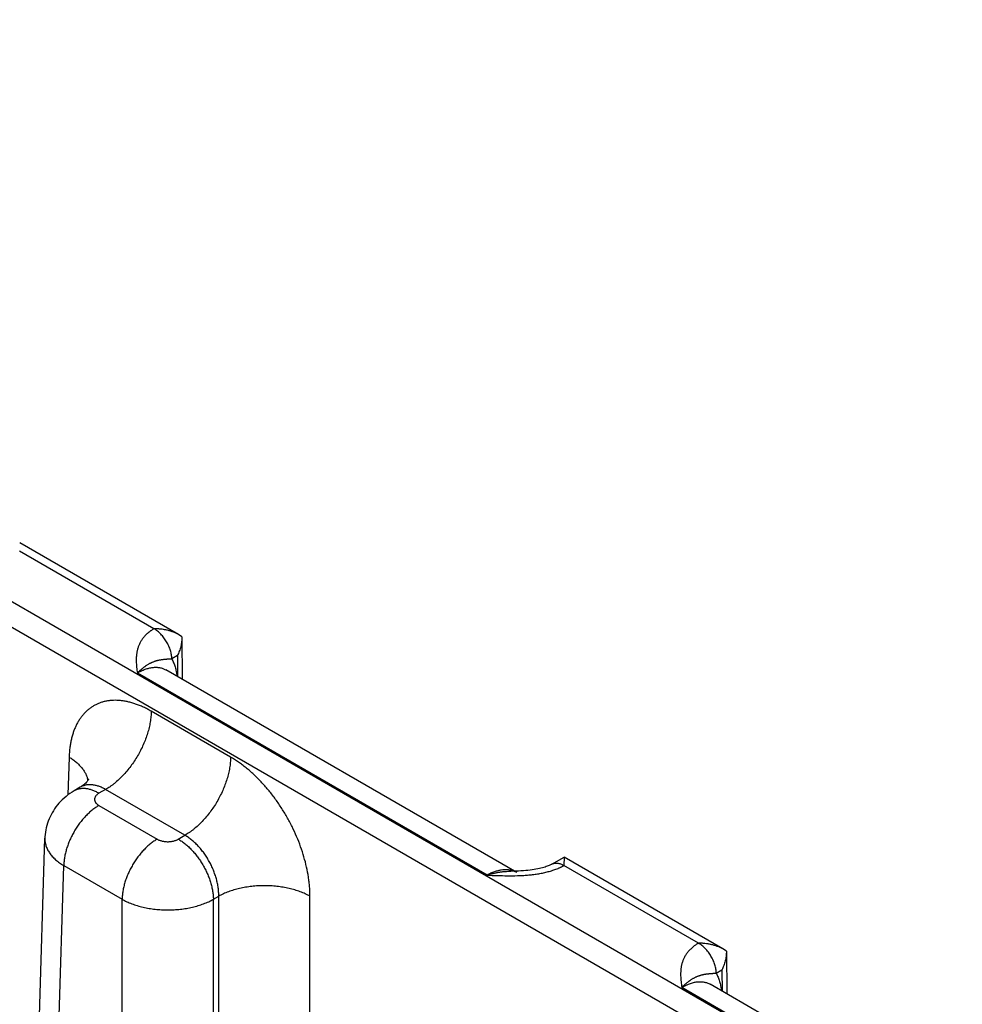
# Model space of a CAD drawing. Header units: inches. Extents: x 0 to 34, y 0 to 22.
# Tile 114 of 116: x 27.7 to 28.8, y 17.1 to 18.3. Entities that reach past the tile are written whole.
import ezdxf

# ---------------------------------------------------------------- set-up
doc = ezdxf.new("R2010")
doc.units = ezdxf.units.IN
doc.header["$LTSCALE"] = 1.87
doc.header["$MEASUREMENT"] = 0
doc.layers.get('0').update_dxf_attribs({"linetype": 'CONTINUOUS'})

msp = doc.modelspace()

# ---------------------------------------------------------------- linework, layer by layer
at = {"color": 7, "linetype": 'CONTINUOUS'}
for p, q in [((29.6694, 16.4585), (24.4381, 19.4789)), ((29.6559, 16.4354), (24.4246, 19.4559)), ((27.889, 17.5634), (27.6972, 17.6741)), ((27.8593, 17.5704), (27.6969, 17.6642)), ((27.8932, 17.5606), (27.889, 17.5634)), ((27.8932, 17.5606), (27.8936, 17.5092)), ((27.8877, 17.538), (27.8809, 17.5339)), ((27.8877, 17.538), (27.8879, 17.5125)), ((28.2618, 17.2729), (27.8393, 17.5169)), ((28.2976, 17.2759), (27.8735, 17.5208)), ((27.9519, 17.4154), (27.8561, 17.4708)), ((27.7568, 17.4154), (27.7554, 17.3698)), ((27.7704, 17.379), (27.7629, 17.3747)), ((27.8009, 17.3764), (27.7929, 17.3717)), ((27.8968, 17.321), (27.8009, 17.3764)), ((27.7929, 17.357), (27.8633, 17.3164)), ((27.6917, 16.1299), (27.7276, 17.3174)), ((27.8887, 17.3164), (27.8968, 17.321)), ((28.3399, 17.2862), (28.3548, 17.2945)), ((28.3548, 17.2945), (28.3545, 17.2845)), ((28.5466, 17.1837), (28.3548, 17.2945)), ((27.7146, 16.0977), (27.7504, 17.2844)), ((27.7504, 17.2844), (27.8208, 17.2437)), ((28.5169, 17.1907), (28.3545, 17.2845)), ((27.8208, 16.0363), (27.8208, 17.2437)), ((27.9311, 17.2437), (27.9375, 17.2474)), ((27.9311, 16.0363), (27.9311, 17.2437)), ((27.9375, 16.04), (27.9375, 17.2474)), ((28.0478, 17.0728), (28.0478, 17.2474)), ((28.5508, 17.1809), (28.5466, 17.1837)), ((28.5508, 17.1809), (28.5512, 17.1295)), ((28.5453, 17.1583), (28.5385, 17.1542)), ((28.5453, 17.1583), (28.5455, 17.1328)), ((28.9194, 16.8932), (28.4969, 17.1372)), ((28.9552, 16.8962), (28.5311, 17.1411))]:
    msp.add_line(p, q, dxfattribs=at)
for points in [[(27.7805, 17.3893), (27.7806, 17.3893), (27.7805, 17.3893), (27.7805, 17.3891), (27.7803, 17.3888), (27.7802, 17.3885), (27.7799, 17.388), (27.7795, 17.3874), (27.779, 17.3867), (27.7785, 17.3859), (27.7777, 17.385), (27.7769, 17.3841), (27.7759, 17.3831), (27.7747, 17.382), (27.7734, 17.381), (27.7719, 17.38), (27.7704, 17.379)], [(27.7629, 17.3747), (27.7604, 17.3732), (27.7579, 17.3715), (27.7554, 17.3698), (27.7531, 17.3679), (27.7508, 17.366), (27.7486, 17.364), (27.7466, 17.362), (27.7446, 17.3598), (27.7428, 17.3576), (27.741, 17.3554), (27.7393, 17.3531), (27.7378, 17.3507), (27.7363, 17.3483), (27.735, 17.3458), (27.7338, 17.3433), (27.7326, 17.3407), (27.7316, 17.3381), (27.7307, 17.3355), (27.7299, 17.3329), (27.7293, 17.3302), (27.7287, 17.3275), (27.7283, 17.3247), (27.7279, 17.322), (27.7277, 17.3192), (27.7276, 17.3174)], [(28.3399, 17.2862), (28.3393, 17.2858), (28.3385, 17.2854), (28.3376, 17.285), (28.3366, 17.2846), (28.3355, 17.2841), (28.3343, 17.2836), (28.3331, 17.2832), (28.3317, 17.2827), (28.3302, 17.2822), (28.3285, 17.2818), (28.3268, 17.2813), (28.3249, 17.2809), (28.323, 17.2804), (28.3208, 17.28), (28.3186, 17.2796), (28.3162, 17.2793), (28.3137, 17.2789), (28.3111, 17.2786), (28.3084, 17.2784), (28.3056, 17.2781), (28.3026, 17.278), (28.2996, 17.2778), (28.2965, 17.2777), (28.2933, 17.2777), (28.2903, 17.2776)]]:
    msp.add_lwpolyline(points, dxfattribs=at)
msp.add_arc((28.2853, 17.2546), 0.0247, 60.0201, 69.5547, dxfattribs=at)
for points, knots in [([(27.8593, 17.5704), (27.8589, 17.5702), (27.8582, 17.5698), (27.8572, 17.5691), (27.8562, 17.5684), (27.8549, 17.5675), (27.8534, 17.5664), (27.8517, 17.5649), (27.85, 17.5634), (27.8485, 17.5619), (27.8471, 17.5603), (27.8459, 17.5587), (27.8447, 17.5571), (27.8436, 17.5554), (27.8427, 17.5537), (27.8418, 17.552), (27.841, 17.5503), (27.8404, 17.5486), (27.8398, 17.5468), (27.8393, 17.5451), (27.8389, 17.5433), (27.8386, 17.5416), (27.8383, 17.5398), (27.8381, 17.5381), (27.838, 17.5363), (27.8379, 17.5339), (27.8379, 17.531), (27.8381, 17.5275), (27.8384, 17.5239), (27.8388, 17.5204), (27.8391, 17.5181), (27.8393, 17.5169)], [0, 0, 0, 0, 0.020016, 0.039778, 0.059278, 0.078527, 0.116295, 0.153104, 0.188992, 0.223999, 0.258174, 0.291572, 0.324254, 0.356282, 0.38772, 0.418636, 0.449095, 0.479161, 0.508894, 0.538353, 0.567592, 0.596656, 0.625591, 0.654433, 0.683214, 0.71196, 0.769421, 0.826934, 0.884543, 0.942245, 1, 1, 1, 1]), ([(27.889, 17.5634), (27.8879, 17.564), (27.8857, 17.5651), (27.8822, 17.5666), (27.8786, 17.5678), (27.8748, 17.5688), (27.871, 17.5695), (27.8678, 17.57), (27.8652, 17.5702), (27.8632, 17.5703), (27.8612, 17.5704), (27.8599, 17.5704), (27.8593, 17.5704)], [0, 0, 0, 0, 0.120791, 0.243393, 0.36745, 0.492654, 0.618735, 0.745456, 0.808995, 0.872615, 0.936292, 1, 1, 1, 1]), ([(27.8809, 17.5339), (27.8809, 17.5347), (27.8808, 17.5364), (27.8805, 17.5389), (27.88, 17.5416), (27.8793, 17.5442), (27.8784, 17.5469), (27.8773, 17.5495), (27.876, 17.5522), (27.8746, 17.5547), (27.8731, 17.5572), (27.8714, 17.5596), (27.8696, 17.5618), (27.8677, 17.5639), (27.8657, 17.5658), (27.8636, 17.5676), (27.8615, 17.5691), (27.8601, 17.57), (27.8594, 17.5704)], [0, 0, 0, 0, 0.055737, 0.113935, 0.174369, 0.236755, 0.300766, 0.366036, 0.432175, 0.498774, 0.565416, 0.631682, 0.697163, 0.761462, 0.824209, 0.885068, 0.943744, 1, 1, 1, 1]), ([(27.8932, 17.5603), (27.8932, 17.5593), (27.8931, 17.5574), (27.8928, 17.5546), (27.8924, 17.5517), (27.8917, 17.5489), (27.8909, 17.5461), (27.89, 17.5433), (27.8889, 17.5406), (27.8881, 17.5388), (27.8877, 17.538)], [0, 0, 0, 0, 0.123766, 0.248167, 0.373057, 0.498294, 0.623741, 0.749264, 0.874729, 1, 1, 1, 1]), ([(27.8809, 17.5339), (27.8803, 17.5339), (27.8795, 17.5338), (27.8784, 17.5337), (27.8776, 17.5337), (27.8769, 17.5336), (27.8761, 17.5336), (27.8754, 17.5335), (27.8747, 17.5335), (27.874, 17.5334), (27.8732, 17.5333), (27.8721, 17.5332), (27.8708, 17.5331), (27.8696, 17.533), (27.8684, 17.5328), (27.8673, 17.5326), (27.8661, 17.5324), (27.865, 17.5322), (27.8638, 17.532), (27.8626, 17.5317), (27.8614, 17.5313), (27.8603, 17.5309), (27.8591, 17.5305), (27.8578, 17.53), (27.8568, 17.5296), (27.856, 17.5292), (27.8551, 17.5288), (27.8541, 17.5283), (27.8528, 17.5276), (27.8515, 17.5268), (27.8502, 17.526), (27.8491, 17.5252), (27.8482, 17.5246), (27.8473, 17.5239), (27.8461, 17.5231), (27.8448, 17.522), (27.8436, 17.521), (27.8427, 17.5202), (27.8418, 17.5194), (27.8406, 17.5183), (27.8397, 17.5174), (27.8393, 17.5169)], [0, 0, 0, 0, 0.036791, 0.05426, 0.071165, 0.087544, 0.103436, 0.118881, 0.13392, 0.14859, 0.162927, 0.19074, 0.217628, 0.243831, 0.269565, 0.295024, 0.320384, 0.345797, 0.371404, 0.397327, 0.423684, 0.450571, 0.478078, 0.506279, 0.535247, 0.550043, 0.565058, 0.595758, 0.627381, 0.659968, 0.693562, 0.728193, 0.745896, 0.763857, 0.800567, 0.838346, 0.877194, 0.897012, 0.917088, 0.958023, 1, 1, 1, 1]), ([(27.8809, 17.5339), (27.8813, 17.5332), (27.8821, 17.5317), (27.8831, 17.5293), (27.8841, 17.5269), (27.8849, 17.5243), (27.8856, 17.5216), (27.8864, 17.5179), (27.8868, 17.515), (27.887, 17.513)], [0, 0, 0, 0, 0.114129, 0.231101, 0.351088, 0.474232, 0.600641, 0.73039, 1, 1, 1, 1]), ([(27.8393, 17.5169), (27.8397, 17.5171), (27.8404, 17.5176), (27.8416, 17.5183), (27.8428, 17.5189), (27.844, 17.5195), (27.8452, 17.52), (27.8467, 17.5207), (27.8487, 17.5215), (27.851, 17.5223), (27.8533, 17.5229), (27.8555, 17.5234), (27.8578, 17.5237), (27.8599, 17.5239), (27.8621, 17.5239), (27.8641, 17.5238), (27.8661, 17.5235), (27.8681, 17.5231), (27.87, 17.5225), (27.8718, 17.5217), (27.8729, 17.5211), (27.8735, 17.5208)], [0, 0, 0, 0, 0.03817, 0.075849, 0.112998, 0.149638, 0.185777, 0.221406, 0.291136, 0.358851, 0.424592, 0.48842, 0.550424, 0.610718, 0.669442, 0.726766, 0.782884, 0.838017, 0.892406, 0.94631, 1, 1, 1, 1]), ([(27.8561, 17.4708), (27.8545, 17.4717), (27.8514, 17.4734), (27.8467, 17.4757), (27.8419, 17.4778), (27.8373, 17.4795), (27.8326, 17.481), (27.828, 17.4822), (27.8235, 17.4831), (27.819, 17.4837), (27.8146, 17.484), (27.8104, 17.484), (27.8062, 17.4837), (27.8021, 17.4831), (27.7982, 17.4822), (27.7943, 17.481), (27.7907, 17.4795), (27.7872, 17.4777), (27.7838, 17.4756), (27.7806, 17.4733), (27.7776, 17.4707), (27.7747, 17.4678), (27.7721, 17.4646), (27.7696, 17.4612), (27.7674, 17.4576), (27.7653, 17.4537), (27.7635, 17.4496), (27.7619, 17.4453), (27.7604, 17.4408), (27.7593, 17.436), (27.7583, 17.4311), (27.7576, 17.426), (27.7571, 17.4208), (27.7569, 17.4172), (27.7568, 17.4154)], [0, 0, 0, 0, 0.037314, 0.073712, 0.109185, 0.143732, 0.177362, 0.210095, 0.241959, 0.272994, 0.303251, 0.332794, 0.361698, 0.390047, 0.41794, 0.44548, 0.472782, 0.499963, 0.527144, 0.554448, 0.581991, 0.609887, 0.638241, 0.667149, 0.696698, 0.726961, 0.758002, 0.789873, 0.822611, 0.856248, 0.890801, 0.926279, 0.962681, 1, 1, 1, 1]), ([(27.8561, 17.4708), (27.856, 17.4686), (27.8558, 17.4643), (27.8549, 17.4577), (27.8535, 17.4509), (27.8516, 17.4441), (27.8493, 17.4372), (27.8465, 17.4303), (27.8433, 17.4235), (27.8396, 17.4169), (27.8356, 17.4105), (27.8313, 17.4044), (27.8267, 17.3986), (27.8219, 17.3931), (27.8169, 17.3882), (27.8125, 17.3844), (27.809, 17.3816), (27.8055, 17.3791), (27.8027, 17.3774), (27.8009, 17.3764)], [0, 0, 0, 0, 0.056204, 0.114844, 0.175677, 0.238406, 0.302692, 0.368164, 0.434427, 0.501069, 0.567675, 0.633826, 0.699114, 0.763148, 0.825562, 0.886023, 0.915434, 0.944253, 1, 1, 1, 1]), ([(27.7568, 17.4154), (27.7584, 17.4145), (27.7614, 17.4125), (27.7655, 17.4094), (27.7692, 17.406), (27.7723, 17.4024), (27.7746, 17.3993), (27.776, 17.3968), (27.777, 17.3949), (27.7778, 17.393), (27.7785, 17.391), (27.779, 17.3891), (27.7792, 17.3878), (27.7793, 17.3871)], [0, 0, 0, 0, 0.146512, 0.286392, 0.419591, 0.546273, 0.666836, 0.725047, 0.782, 0.837822, 0.892655, 0.946657, 1, 1, 1, 1]), ([(27.9519, 17.4154), (27.9519, 17.4133), (27.9516, 17.4089), (27.9508, 17.4023), (27.9494, 17.3956), (27.9475, 17.3887), (27.9452, 17.3818), (27.9424, 17.375), (27.9391, 17.3682), (27.9355, 17.3615), (27.9315, 17.3551), (27.9272, 17.349), (27.9226, 17.3432), (27.9178, 17.3378), (27.9127, 17.3328), (27.9084, 17.3291), (27.9048, 17.3263), (27.9013, 17.3238), (27.8986, 17.3221), (27.8968, 17.321)], [0, 0, 0, 0, 0.056204, 0.114844, 0.175677, 0.238406, 0.302692, 0.368164, 0.434427, 0.501069, 0.567675, 0.633826, 0.699114, 0.763148, 0.825562, 0.886023, 0.915434, 0.944253, 1, 1, 1, 1]), ([(28.0478, 17.2474), (28.0478, 17.2493), (28.0477, 17.2531), (28.0474, 17.2588), (28.0468, 17.2647), (28.0457, 17.2726), (28.0438, 17.2828), (28.0406, 17.295), (28.0366, 17.3073), (28.0318, 17.3195), (28.0262, 17.3316), (28.0199, 17.3434), (28.013, 17.3548), (28.0055, 17.3657), (27.9974, 17.376), (27.9889, 17.3856), (27.9815, 17.393), (27.9754, 17.3985), (27.9708, 17.4024), (27.9661, 17.406), (27.9614, 17.4094), (27.9567, 17.4126), (27.9535, 17.4145), (27.9519, 17.4154)], [0, 0, 0, 0, 0.027978, 0.056572, 0.085757, 0.115506, 0.176553, 0.23943, 0.303801, 0.369301, 0.43554, 0.502116, 0.568618, 0.634638, 0.699776, 0.763649, 0.825903, 0.856325, 0.886225, 0.91557, 0.944331, 0.972481, 1, 1, 1, 1]), ([(27.7929, 17.3717), (27.7915, 17.3725), (27.7895, 17.3736), (27.7867, 17.3748), (27.784, 17.3758), (27.7813, 17.3766), (27.7786, 17.3771), (27.7766, 17.3774), (27.7747, 17.3775), (27.7729, 17.3775), (27.7711, 17.3773), (27.7693, 17.3771), (27.7676, 17.3767), (27.7659, 17.3761), (27.7644, 17.3755), (27.7634, 17.375), (27.7629, 17.3747)], [0, 0, 0, 0, 0.148542, 0.219948, 0.289419, 0.422584, 0.48642, 0.548508, 0.608953, 0.667884, 0.725457, 0.781852, 0.837272, 0.891941, 0.9461, 1, 1, 1, 1]), ([(27.8009, 17.3764), (27.7996, 17.3771), (27.7975, 17.3782), (27.7947, 17.3794), (27.7926, 17.3802), (27.7906, 17.3808), (27.7886, 17.3813), (27.7865, 17.3817), (27.7846, 17.3819), (27.7826, 17.3821), (27.7807, 17.382), (27.7789, 17.3819), (27.7771, 17.3816), (27.7753, 17.3811), (27.7736, 17.3806), (27.772, 17.3799), (27.7709, 17.3793), (27.7704, 17.379)], [0, 0, 0, 0, 0.14636, 0.216859, 0.285561, 0.352491, 0.417692, 0.481232, 0.543197, 0.603699, 0.662869, 0.720865, 0.777862, 0.834055, 0.889659, 0.944896, 1, 1, 1, 1]), ([(27.7929, 17.3717), (27.7925, 17.3715), (27.7917, 17.371), (27.7906, 17.3702), (27.7899, 17.3694), (27.7893, 17.3688), (27.7888, 17.3682), (27.7883, 17.3674), (27.788, 17.3666), (27.7878, 17.3659), (27.7877, 17.3654), (27.7876, 17.3649), (27.7876, 17.3644), (27.7876, 17.3638), (27.7877, 17.3633), (27.7878, 17.3628), (27.788, 17.3621), (27.7883, 17.3613), (27.7888, 17.3605), (27.7893, 17.3599), (27.7899, 17.3593), (27.7906, 17.3585), (27.7917, 17.3577), (27.7925, 17.3572), (27.7929, 17.357)], [0, 0, 0, 0, 0.074282, 0.144711, 0.211306, 0.243231, 0.274281, 0.333946, 0.390901, 0.418618, 0.445958, 0.473044, 0.5, 0.526956, 0.554042, 0.581382, 0.609099, 0.666054, 0.725719, 0.756769, 0.788694, 0.855289, 0.925718, 1, 1, 1, 1]), ([(27.7929, 17.357), (27.7915, 17.3562), (27.7887, 17.3544), (27.7846, 17.3514), (27.7806, 17.3479), (27.7767, 17.3441), (27.773, 17.3399), (27.7695, 17.3355), (27.7661, 17.3307), (27.7631, 17.3258), (27.7603, 17.3207), (27.7578, 17.3155), (27.7556, 17.3102), (27.7538, 17.3049), (27.7524, 17.2996), (27.7513, 17.2944), (27.7507, 17.2894), (27.7505, 17.286), (27.7504, 17.2844)], [0, 0, 0, 0, 0.055747, 0.113969, 0.17443, 0.236844, 0.300879, 0.366168, 0.43232, 0.498926, 0.565569, 0.631832, 0.697305, 0.761592, 0.824321, 0.885155, 0.943796, 1, 1, 1, 1]), ([(27.7276, 17.3174), (27.7276, 17.3166), (27.7276, 17.3151), (27.7278, 17.3128), (27.7283, 17.3106), (27.7289, 17.3083), (27.7297, 17.3061), (27.7307, 17.3039), (27.7319, 17.3017), (27.7333, 17.2996), (27.7348, 17.2975), (27.7372, 17.2947), (27.7399, 17.2921), (27.7428, 17.2896), (27.746, 17.2871), (27.7486, 17.2854), (27.7504, 17.2844)], [0, 0, 0, 0, 0.05373, 0.107707, 0.162195, 0.217445, 0.273689, 0.33114, 0.389983, 0.450379, 0.512462, 0.576337, 0.709708, 0.779346, 0.850956, 1, 1, 1, 1]), ([(27.8633, 17.3164), (27.8619, 17.3155), (27.8591, 17.3138), (27.855, 17.3107), (27.851, 17.3073), (27.8471, 17.3034), (27.8434, 17.2993), (27.8399, 17.2948), (27.8366, 17.2901), (27.8335, 17.2852), (27.8307, 17.2801), (27.8282, 17.2748), (27.8261, 17.2696), (27.8242, 17.2643), (27.8228, 17.259), (27.8217, 17.2538), (27.8211, 17.2487), (27.8209, 17.2454), (27.8208, 17.2437)], [0, 0, 0, 0, 0.055747, 0.113969, 0.17443, 0.236844, 0.300879, 0.366168, 0.43232, 0.498926, 0.565569, 0.631832, 0.697305, 0.761592, 0.824321, 0.885155, 0.943796, 1, 1, 1, 1]), ([(27.8633, 17.3164), (27.8637, 17.3161), (27.8646, 17.3156), (27.866, 17.315), (27.8675, 17.3145), (27.8691, 17.3141), (27.8708, 17.3137), (27.8725, 17.3135), (27.8742, 17.3133), (27.876, 17.3133), (27.8778, 17.3133), (27.8795, 17.3135), (27.8812, 17.3137), (27.8829, 17.3141), (27.8845, 17.3145), (27.886, 17.315), (27.8874, 17.3156), (27.8883, 17.3161), (27.8887, 17.3164)], [0, 0, 0, 0, 0.055839, 0.11418, 0.174783, 0.237353, 0.301548, 0.366992, 0.433282, 0.5, 0.566718, 0.633008, 0.698452, 0.762647, 0.825217, 0.88582, 0.944161, 1, 1, 1, 1]), ([(27.8887, 17.3164), (27.8901, 17.3155), (27.8929, 17.3138), (27.897, 17.3107), (27.901, 17.3073), (27.9049, 17.3034), (27.9086, 17.2993), (27.9121, 17.2948), (27.9154, 17.2901), (27.9185, 17.2852), (27.9213, 17.2801), (27.9238, 17.2748), (27.9259, 17.2696), (27.9277, 17.2643), (27.9292, 17.259), (27.9302, 17.2538), (27.9309, 17.2487), (27.9311, 17.2454), (27.9311, 17.2437)], [0, 0, 0, 0, 0.055747, 0.113969, 0.17443, 0.236844, 0.300879, 0.366168, 0.43232, 0.498926, 0.565569, 0.631832, 0.697305, 0.761592, 0.824321, 0.885155, 0.943796, 1, 1, 1, 1]), ([(27.9375, 17.2474), (27.9376, 17.2491), (27.9375, 17.2525), (27.937, 17.2576), (27.9361, 17.2629), (27.9348, 17.2683), (27.9331, 17.2737), (27.9311, 17.2791), (27.9288, 17.2844), (27.9261, 17.2895), (27.9231, 17.2945), (27.9199, 17.2993), (27.9165, 17.3038), (27.9128, 17.308), (27.909, 17.3119), (27.905, 17.3153), (27.901, 17.3184), (27.8982, 17.3202), (27.8968, 17.321)], [0, 0, 0, 0, 0.057025, 0.116321, 0.177647, 0.240717, 0.305201, 0.370741, 0.436955, 0.503451, 0.569827, 0.635685, 0.700637, 0.764314, 0.826372, 0.886503, 0.944448, 1, 1, 1, 1]), ([(28.2618, 17.2729), (28.2659, 17.2727), (28.274, 17.2724), (28.2863, 17.2721), (28.2954, 17.2721), (28.3015, 17.2724), (28.3046, 17.2725), (28.3076, 17.2727), (28.3107, 17.2729), (28.3137, 17.2732), (28.3177, 17.2737), (28.3226, 17.2743), (28.3285, 17.2754), (28.3341, 17.2767), (28.3396, 17.2782), (28.3441, 17.2797), (28.347, 17.2809), (28.3487, 17.2816), (28.3499, 17.2821), (28.3511, 17.2827), (28.3522, 17.2833), (28.3534, 17.2839), (28.3541, 17.2843), (28.3545, 17.2845)], [0, 0, 0, 0, 0.129267, 0.258658, 0.388097, 0.420423, 0.452714, 0.484956, 0.517131, 0.549221, 0.581203, 0.644743, 0.707528, 0.769295, 0.829747, 0.888565, 0.917263, 0.931415, 0.94543, 0.959303, 0.973028, 0.986594, 1, 1, 1, 1]), ([(28.2939, 17.2777), (28.2933, 17.2779), (28.2922, 17.2783), (28.2904, 17.2787), (28.2886, 17.2791), (28.2867, 17.2793), (28.2848, 17.2794), (28.2822, 17.2794), (28.2788, 17.279), (28.2746, 17.2782), (28.2704, 17.2769), (28.2661, 17.2751), (28.2632, 17.2737), (28.2618, 17.2729)], [0, 0, 0, 0, 0.053874, 0.108377, 0.163667, 0.21989, 0.277178, 0.335645, 0.456466, 0.583031, 0.715729, 0.854728, 1, 1, 1, 1]), ([(28.2618, 17.2729), (28.263, 17.2733), (28.2648, 17.2739), (28.2672, 17.2745), (28.269, 17.275), (28.2708, 17.2754), (28.2726, 17.2758), (28.2744, 17.2762), (28.2762, 17.2765), (28.278, 17.2768), (28.2798, 17.277), (28.2816, 17.2772), (28.2839, 17.2774), (28.2868, 17.2776), (28.2892, 17.2776), (28.2903, 17.2776)], [0, 0, 0, 0, 0.130322, 0.1949, 0.25907, 0.322829, 0.386199, 0.449192, 0.511811, 0.574047, 0.635896, 0.697387, 0.758552, 0.879912, 1, 1, 1, 1]), ([(28.3399, 17.2862), (28.3402, 17.2863), (28.3407, 17.2866), (28.3414, 17.2869), (28.3422, 17.2871), (28.3431, 17.2873), (28.3439, 17.2874), (28.3451, 17.2875), (28.3467, 17.2874), (28.3486, 17.2871), (28.3505, 17.2865), (28.3525, 17.2856), (28.3538, 17.2849), (28.3545, 17.2845)], [0, 0, 0, 0, 0.053721, 0.107707, 0.162214, 0.217488, 0.273758, 0.331231, 0.450426, 0.576323, 0.709682, 0.85089, 1, 1, 1, 1]), ([(28.0478, 17.2474), (28.0469, 17.2479), (28.045, 17.2489), (28.0421, 17.2503), (28.0391, 17.2516), (28.0349, 17.2533), (28.0294, 17.2551), (28.0225, 17.2569), (28.0153, 17.2583), (28.0079, 17.2594), (28.0003, 17.26), (27.9927, 17.2602), (27.985, 17.26), (27.9775, 17.2594), (27.9701, 17.2583), (27.9629, 17.2569), (27.956, 17.2551), (27.9504, 17.2533), (27.9462, 17.2516), (27.9432, 17.2503), (27.9403, 17.2489), (27.9384, 17.2479), (27.9375, 17.2474)], [0, 0, 0, 0, 0.027447, 0.055573, 0.084353, 0.113757, 0.174287, 0.236862, 0.301125, 0.366684, 0.43312, 0.5, 0.56688, 0.633316, 0.698875, 0.763138, 0.825713, 0.886243, 0.915647, 0.944427, 0.972553, 1, 1, 1, 1]), ([(27.8208, 17.2437), (27.8227, 17.2427), (27.8256, 17.2412), (27.8296, 17.2395), (27.8338, 17.2378), (27.8393, 17.236), (27.8462, 17.2341), (27.8534, 17.2327), (27.8608, 17.2317), (27.8684, 17.231), (27.876, 17.2308), (27.8836, 17.231), (27.8912, 17.2317), (27.8986, 17.2327), (27.9058, 17.2341), (27.9127, 17.236), (27.9182, 17.2378), (27.9224, 17.2395), (27.9264, 17.2412), (27.9293, 17.2427), (27.9311, 17.2437)], [0, 0, 0, 0, 0.055627, 0.084429, 0.11385, 0.174397, 0.236972, 0.30122, 0.366753, 0.433157, 0.499999, 0.566842, 0.633246, 0.698779, 0.763027, 0.825602, 0.88615, 0.91557, 0.944373, 1, 1, 1, 1]), ([(28.5169, 17.1907), (28.5165, 17.1905), (28.5158, 17.1901), (28.5148, 17.1894), (28.5138, 17.1887), (28.5125, 17.1878), (28.511, 17.1867), (28.5093, 17.1852), (28.5077, 17.1837), (28.5061, 17.1822), (28.5048, 17.1806), (28.5035, 17.179), (28.5023, 17.1774), (28.5012, 17.1757), (28.5003, 17.174), (28.4994, 17.1723), (28.4986, 17.1706), (28.498, 17.1689), (28.4974, 17.1671), (28.4969, 17.1654), (28.4965, 17.1637), (28.4962, 17.1619), (28.4959, 17.1601), (28.4957, 17.1584), (28.4956, 17.1566), (28.4955, 17.1542), (28.4955, 17.1513), (28.4957, 17.1478), (28.496, 17.1442), (28.4964, 17.1407), (28.4967, 17.1384), (28.4969, 17.1372)], [0, 0, 0, 0, 0.020016, 0.039778, 0.059278, 0.078527, 0.116295, 0.153104, 0.188992, 0.223999, 0.258174, 0.291572, 0.324254, 0.356282, 0.38772, 0.418636, 0.449095, 0.479161, 0.508894, 0.538353, 0.567592, 0.596656, 0.625591, 0.654433, 0.683214, 0.71196, 0.769421, 0.826934, 0.884543, 0.942245, 1, 1, 1, 1]), ([(28.5466, 17.1837), (28.5455, 17.1843), (28.5433, 17.1855), (28.5398, 17.1869), (28.5362, 17.1881), (28.5324, 17.1891), (28.5286, 17.1898), (28.5254, 17.1903), (28.5228, 17.1905), (28.5208, 17.1906), (28.5188, 17.1907), (28.5175, 17.1907), (28.5169, 17.1907)], [0, 0, 0, 0, 0.120791, 0.243393, 0.36745, 0.492654, 0.618735, 0.745456, 0.808995, 0.872615, 0.936292, 1, 1, 1, 1]), ([(28.5385, 17.1542), (28.5385, 17.155), (28.5384, 17.1567), (28.5381, 17.1593), (28.5376, 17.1619), (28.5369, 17.1645), (28.536, 17.1672), (28.5349, 17.1698), (28.5336, 17.1725), (28.5322, 17.175), (28.5307, 17.1775), (28.529, 17.1799), (28.5272, 17.1821), (28.5253, 17.1842), (28.5233, 17.1862), (28.5212, 17.1879), (28.5191, 17.1894), (28.5177, 17.1903), (28.517, 17.1907)], [0, 0, 0, 0, 0.055737, 0.113935, 0.174369, 0.236755, 0.300766, 0.366036, 0.432175, 0.498774, 0.565416, 0.631682, 0.697163, 0.761462, 0.824209, 0.885068, 0.943744, 1, 1, 1, 1]), ([(28.5508, 17.1806), (28.5508, 17.1797), (28.5507, 17.1777), (28.5505, 17.1749), (28.55, 17.172), (28.5493, 17.1692), (28.5485, 17.1664), (28.5476, 17.1636), (28.5465, 17.1609), (28.5457, 17.1591), (28.5453, 17.1583)], [0, 0, 0, 0, 0.123766, 0.248167, 0.373057, 0.498294, 0.623741, 0.749264, 0.874729, 1, 1, 1, 1]), ([(28.5385, 17.1542), (28.5379, 17.1542), (28.5371, 17.1541), (28.536, 17.1541), (28.5352, 17.154), (28.5345, 17.1539), (28.5337, 17.1539), (28.533, 17.1538), (28.5323, 17.1538), (28.5316, 17.1537), (28.5308, 17.1536), (28.5297, 17.1535), (28.5285, 17.1534), (28.5272, 17.1533), (28.5261, 17.1531), (28.5249, 17.1529), (28.5237, 17.1527), (28.5226, 17.1525), (28.5214, 17.1523), (28.5202, 17.152), (28.5191, 17.1516), (28.5179, 17.1513), (28.5167, 17.1508), (28.5154, 17.1503), (28.5144, 17.1499), (28.5136, 17.1495), (28.5128, 17.1491), (28.5117, 17.1486), (28.5104, 17.1479), (28.5091, 17.1471), (28.5078, 17.1463), (28.5067, 17.1455), (28.5058, 17.1449), (28.5049, 17.1442), (28.5038, 17.1434), (28.5024, 17.1423), (28.5012, 17.1413), (28.5003, 17.1405), (28.4994, 17.1397), (28.4983, 17.1386), (28.4973, 17.1377), (28.4969, 17.1372)], [0, 0, 0, 0, 0.036791, 0.05426, 0.071165, 0.087544, 0.103436, 0.118881, 0.13392, 0.14859, 0.162927, 0.19074, 0.217628, 0.243831, 0.269565, 0.295024, 0.320384, 0.345797, 0.371404, 0.397327, 0.423684, 0.450571, 0.478078, 0.506279, 0.535247, 0.550043, 0.565058, 0.595758, 0.627381, 0.659968, 0.693562, 0.728193, 0.745896, 0.763857, 0.800567, 0.838346, 0.877194, 0.897012, 0.917088, 0.958023, 1, 1, 1, 1]), ([(28.5385, 17.1542), (28.5389, 17.1535), (28.5397, 17.152), (28.5408, 17.1496), (28.5417, 17.1472), (28.5425, 17.1446), (28.5432, 17.1419), (28.544, 17.1382), (28.5445, 17.1353), (28.5447, 17.1333)], [0, 0, 0, 0, 0.114129, 0.231101, 0.351088, 0.474232, 0.600641, 0.73039, 1, 1, 1, 1]), ([(28.4969, 17.1372), (28.4973, 17.1374), (28.4981, 17.1379), (28.4992, 17.1386), (28.5004, 17.1392), (28.5016, 17.1398), (28.5028, 17.1403), (28.5044, 17.141), (28.5063, 17.1418), (28.5086, 17.1426), (28.5109, 17.1432), (28.5132, 17.1437), (28.5154, 17.144), (28.5175, 17.1442), (28.5197, 17.1442), (28.5217, 17.1441), (28.5238, 17.1438), (28.5257, 17.1434), (28.5276, 17.1428), (28.5294, 17.142), (28.5305, 17.1414), (28.5311, 17.1411)], [0, 0, 0, 0, 0.03817, 0.075849, 0.112998, 0.149638, 0.185777, 0.221406, 0.291136, 0.358851, 0.424592, 0.48842, 0.550424, 0.610718, 0.669442, 0.726766, 0.782884, 0.838017, 0.892406, 0.94631, 1, 1, 1, 1])]:
    msp.add_open_spline(points, degree=3, knots=knots, dxfattribs=at)

doc.saveas('drawing.dxf')
